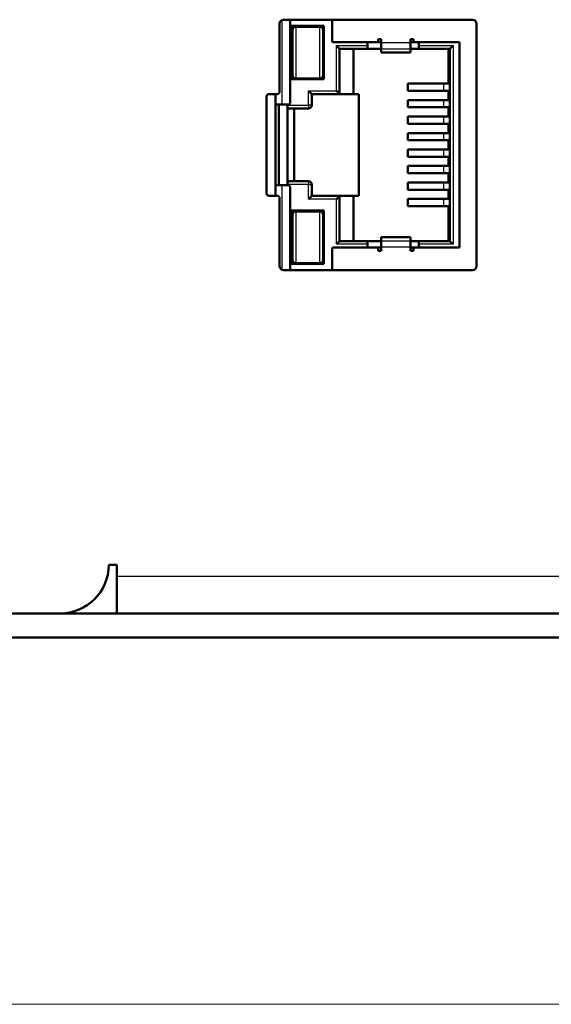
# Model space of a CAD drawing. Header units: millimetres. Extents: x 184 to 991, y 149 to 762.
# Tile 10 of 26: x 235 to 251, y 477 to 508. Entities that reach past the tile are written whole.
import ezdxf

# ---------------------------------------------------------------- set-up
doc = ezdxf.new("R2010")
doc.units = ezdxf.units.MM
doc.layers.add('1', color=7, linetype='Continuous', true_color=0xffffff)

msp = doc.modelspace()

# ---------------------------------------------------------------- linework, layer by layer
at = {"layer": '1', "color": 87, "linetype": 'Continuous', "lineweight": 25}
for p, q in [((243.1516, 507.7886), (243.1516, 505.1741)), ((243.5766, 507.5816), (243.5766, 505.9816)), ((244.3266, 505.9816), (244.3266, 507.5816)), ((244.8366, 505.5991), (244.8366, 507.0016)), ((244.8366, 507.0016), (245.8016, 507.0016)), ((246.2266, 507.0911), (247.1266, 507.0911)), ((247.1266, 506.8919), (246.2266, 506.8919)), ((247.3916, 507.0016), (248.4516, 507.0016)), ((248.4516, 507.0016), (248.4516, 500.8466)), ((246.2266, 506.7823), (247.1266, 506.7823)), ((243.9716, 505.1491), (243.9716, 505.5991)), ((243.9716, 505.5991), (244.8366, 505.5991)), ((248.1644, 505.5971), (248.1644, 505.8221)), ((248.1644, 505.0871), (248.1644, 505.3121)), ((243.3266, 505.1491), (243.9716, 505.1491)), ((244.0716, 505.1491), (243.9716, 505.1491)), ((243.9716, 505.1491), (243.9716, 505.0491)), ((248.1644, 504.5771), (248.1644, 504.8021)), ((248.1644, 504.0671), (248.1644, 504.2921)), ((248.1644, 503.5571), (248.1644, 503.7821)), ((248.1644, 503.0471), (248.1644, 503.2721)), ((243.1516, 502.6741), (243.1516, 500.0596)), ((243.9716, 502.6991), (243.3266, 502.6991)), ((243.9716, 502.7991), (243.9716, 502.6991)), ((243.9716, 502.2491), (243.9716, 502.6991)), ((243.9716, 502.6991), (244.0716, 502.6991)), ((248.1644, 502.5371), (248.1644, 502.7621)), ((244.8366, 502.2491), (243.9716, 502.2491)), ((244.8366, 500.8466), (244.8366, 502.2491)), ((248.1644, 502.0271), (248.1644, 502.2521)), ((243.5766, 501.8666), (243.5766, 500.2666)), ((244.3266, 500.2666), (244.3266, 501.8666)), ((247.1266, 501.0659), (246.2266, 501.0659)), ((245.8016, 500.8466), (244.8366, 500.8466)), ((246.2266, 500.9563), (247.1266, 500.9563)), ((247.1266, 500.7571), (246.2266, 500.7571)), ((248.4516, 500.8466), (247.3916, 500.8466)), ((238.0393, 490.5741), (305.3893, 490.5741))]:
    msp.add_line(p, q, dxfattribs=at)
at = {"layer": '1', "color": 4, "linetype": 'Continuous', "lineweight": 50}
for p, q in [((243.2018, 507.7991), (249.0518, 507.7991)), ((243.4016, 507.7991), (243.4016, 505.2241)), ((244.7016, 507.1491), (244.7016, 507.7991)), ((243.0768, 505.5741), (243.0768, 507.6741)), ((243.4516, 507.6066), (243.4516, 505.9566)), ((244.4516, 507.6066), (243.4516, 507.6066)), ((243.4766, 507.4816), (243.4766, 506.0816)), ((244.3266, 507.5816), (243.5766, 507.5816)), ((244.4266, 506.0816), (244.4266, 507.4816)), ((244.4516, 505.9566), (244.4516, 507.6066)), ((249.1768, 507.6741), (249.1768, 500.1741)), ((246.1266, 507.1991), (246.1266, 507.1491)), ((246.2266, 507.1991), (246.1266, 507.1991)), ((246.2266, 507.0911), (246.2266, 507.1991)), ((247.1266, 507.1991), (247.1266, 507.0911)), ((247.2266, 507.1991), (247.1266, 507.1991)), ((247.2266, 507.1491), (247.2266, 507.1991)), ((246.0766, 507.0991), (244.7516, 507.0991)), ((244.8366, 507.0016), (244.9366, 506.9016)), ((244.9366, 506.9016), (245.8016, 506.9016)), ((244.9366, 505.4991), (244.9366, 506.9016)), ((245.3691, 506.9016), (245.3691, 505.4991)), ((245.8016, 507.0016), (245.8016, 507.0991)), ((245.8016, 507.0016), (245.8016, 506.9016)), ((245.8016, 506.9016), (246.2266, 506.9016)), ((246.2266, 507.0991), (246.0766, 507.0991)), ((246.2266, 506.8919), (246.2266, 507.0911)), ((246.2266, 506.7823), (246.2266, 506.8919)), ((247.2766, 507.0991), (247.1266, 507.0991)), ((247.1266, 506.8919), (247.1266, 507.0911)), ((247.1266, 506.9016), (247.3916, 506.9016)), ((247.1266, 506.8919), (247.1266, 506.7823)), ((248.6516, 507.0991), (247.2766, 507.0991)), ((247.3916, 507.0991), (247.3916, 507.0016)), ((247.3916, 506.9016), (247.3916, 507.0016)), ((247.3916, 506.9016), (248.3516, 506.9016)), ((248.3016, 506.9016), (248.3016, 505.8221)), ((248.4516, 507.0016), (248.3516, 506.9016)), ((248.3516, 506.9016), (248.3516, 500.9466)), ((248.6516, 500.7491), (248.6516, 507.0991)), ((246.2266, 506.7823), (246.2266, 506.7815)), ((246.2266, 506.7815), (247.1266, 506.7815)), ((247.1266, 506.7815), (247.1266, 506.7823)), ((243.4516, 505.9566), (244.4516, 505.9566)), ((243.5766, 505.9816), (244.3266, 505.9816)), ((243.9716, 505.5991), (244.0716, 505.4991)), ((244.8366, 505.5991), (244.9366, 505.4991)), ((248.1644, 505.8221), (247.0484, 505.8221)), ((247.0484, 505.5971), (247.0484, 505.8221)), ((248.1644, 505.5971), (247.0484, 505.5971)), ((248.3516, 505.8221), (248.1644, 505.8221)), ((248.3516, 505.5971), (248.1644, 505.5971)), ((248.3016, 505.5971), (248.3016, 505.3121)), ((242.6768, 505.4241), (242.6768, 502.4241)), ((243.0018, 505.4991), (242.7518, 505.4991)), ((242.9516, 505.1741), (242.9516, 505.4991)), ((244.0716, 505.4991), (244.9366, 505.4991)), ((244.0716, 505.1491), (244.0716, 505.4991)), ((244.9366, 505.4991), (245.3691, 505.4991)), ((245.3691, 505.4991), (245.5266, 505.4991)), ((245.5266, 502.3491), (245.5266, 505.4991)), ((248.1644, 505.3121), (247.0484, 505.3121)), ((247.0484, 505.0871), (247.0484, 505.3121)), ((248.3516, 505.3121), (248.1644, 505.3121)), ((242.9516, 505.1741), (243.1516, 505.1741)), ((242.9516, 505.1741), (242.9516, 502.6741)), ((243.0516, 505.1741), (243.0516, 502.6741)), ((243.3516, 505.1741), (243.1516, 505.1741)), ((243.3266, 505.1491), (243.3266, 502.6991)), ((243.3414, 505.0491), (243.9716, 505.0491)), ((243.5266, 505.0491), (243.5266, 502.7991)), ((248.1644, 505.0871), (247.0484, 505.0871)), ((248.3516, 505.0871), (248.1644, 505.0871)), ((248.3016, 505.0871), (248.3016, 504.8021)), ((248.1644, 504.8021), (247.0484, 504.8021)), ((247.0484, 504.5771), (247.0484, 504.8021)), ((248.3516, 504.8021), (248.1644, 504.8021)), ((248.1644, 504.5771), (247.0484, 504.5771)), ((248.3516, 504.5771), (248.1644, 504.5771)), ((248.3016, 504.577), (248.3016, 504.292)), ((248.1644, 504.2921), (247.0484, 504.2921)), ((247.0484, 504.0671), (247.0484, 504.2921)), ((248.1644, 504.0671), (247.0484, 504.0671)), ((248.3516, 504.2921), (248.1644, 504.2921)), ((248.3516, 504.0671), (248.1644, 504.0671)), ((248.3016, 504.067), (248.3016, 503.7821)), ((248.1644, 503.7821), (247.0484, 503.7821)), ((247.0484, 503.5571), (247.0484, 503.7821)), ((248.3516, 503.7821), (248.1644, 503.7821)), ((248.1644, 503.5571), (247.0484, 503.5571)), ((248.3516, 503.5571), (248.1644, 503.5571)), ((248.3016, 503.5571), (248.3016, 503.2721)), ((248.1644, 503.2721), (247.0484, 503.2721)), ((247.0484, 503.2721), (247.0484, 503.0471)), ((248.3516, 503.2721), (248.1644, 503.2721)), ((248.1644, 503.0471), (247.0484, 503.0471)), ((248.3516, 503.0471), (248.1644, 503.0471)), ((248.3016, 503.0471), (248.3016, 502.7621)), ((243.1516, 502.6741), (242.9516, 502.6741)), ((242.9516, 502.3491), (242.9516, 502.6741)), ((243.1516, 502.6741), (243.3516, 502.6741)), ((243.9716, 502.7991), (243.3414, 502.7991)), ((243.4016, 502.6241), (243.4016, 500.0491)), ((244.0716, 502.3491), (244.0716, 502.6991)), ((248.1644, 502.7621), (247.0484, 502.7621)), ((247.0484, 502.5371), (247.0484, 502.7621)), ((248.1644, 502.5371), (247.0484, 502.5371)), ((248.3516, 502.7621), (248.1644, 502.7621)), ((248.3516, 502.5371), (248.1644, 502.5371)), ((248.3016, 502.5371), (248.3016, 502.2521)), ((242.7518, 502.3491), (243.0018, 502.3491)), ((243.0768, 500.1741), (243.0768, 502.2741)), ((243.9716, 502.2491), (244.0716, 502.3491)), ((244.9366, 502.3491), (244.0716, 502.3491)), ((244.8366, 502.2491), (244.9366, 502.3491)), ((245.3691, 502.3491), (244.9366, 502.3491)), ((244.9366, 500.9466), (244.9366, 502.3491)), ((245.5266, 502.3491), (245.3691, 502.3491)), ((245.3691, 502.3491), (245.3691, 500.9466)), ((248.1644, 502.2521), (247.0484, 502.2521)), ((247.0484, 502.0271), (247.0484, 502.2521)), ((248.3516, 502.2521), (248.1644, 502.2521)), ((248.1644, 502.0271), (247.0484, 502.0271)), ((248.3516, 502.0271), (248.1644, 502.0271)), ((248.3016, 502.0271), (248.3016, 500.9466)), ((243.4516, 500.2416), (243.4516, 501.8916)), ((243.4516, 501.8916), (244.4516, 501.8916)), ((243.4766, 501.7666), (243.4766, 500.3666)), ((244.3266, 501.8666), (243.5766, 501.8666)), ((244.4266, 500.3666), (244.4266, 501.7666)), ((244.4516, 501.8916), (244.4516, 500.2416)), ((246.2266, 501.0667), (246.2266, 501.0659)), ((247.1266, 501.0667), (246.2266, 501.0667)), ((246.2266, 500.9563), (246.2266, 501.0659)), ((247.1266, 501.0659), (247.1266, 501.0667)), ((247.1266, 501.0659), (247.1266, 500.9563)), ((246.0766, 500.7491), (244.7516, 500.7491)), ((244.8366, 500.8466), (244.9366, 500.9466)), ((245.8016, 500.9466), (244.9366, 500.9466)), ((245.8016, 500.9466), (246.2266, 500.9466)), ((245.8016, 500.9466), (245.8016, 500.8466)), ((245.8016, 500.7491), (245.8016, 500.8466)), ((246.2266, 500.7491), (246.0766, 500.7491)), ((246.2266, 500.9563), (246.2266, 500.7571)), ((246.2266, 500.7571), (246.2266, 500.6491)), ((247.1266, 500.9563), (247.1266, 500.7571)), ((247.1266, 500.9466), (247.3916, 500.9466)), ((247.1266, 500.6491), (247.1266, 500.7571)), ((247.2766, 500.7491), (247.1266, 500.7491)), ((248.6516, 500.7491), (247.2766, 500.7491)), ((248.3516, 500.9466), (247.3916, 500.9466)), ((247.3916, 500.8466), (247.3916, 500.9466)), ((247.3916, 500.8466), (247.3916, 500.7491)), ((248.4516, 500.8466), (248.3516, 500.9466)), ((244.7016, 500.0491), (244.7016, 500.6991)), ((246.1266, 500.6491), (246.1266, 500.6991)), ((246.2266, 500.6491), (246.1266, 500.6491)), ((247.2266, 500.6491), (247.1266, 500.6491)), ((247.2266, 500.6991), (247.2266, 500.6491)), ((244.4516, 500.2416), (243.4516, 500.2416)), ((243.5766, 500.2666), (244.3266, 500.2666)), ((249.0518, 500.0491), (243.2018, 500.0491)), ((237.7893, 490.9241), (238.0393, 490.9241)), ((238.0393, 490.5741), (238.0393, 490.9241)), ((238.0393, 489.4241), (238.0393, 490.5741)), ((205.4893, 489.4241), (414.4893, 489.4241)), ((205.4893, 488.6741), (414.4893, 488.6741))]:
    msp.add_line(p, q, dxfattribs=at)
at = {"layer": '1', "color": 251, "linetype": 'Continuous', "lineweight": 18}
msp.add_line((183.6393, 477.3241), (436.3393, 477.3241), dxfattribs=at)
at = {"layer": '1', "color": 4, "linetype": 'Continuous', "lineweight": 50}
for centre, radius, start, end in [((243.2018, 507.6741), 0.125, 90, 180), ((249.0518, 507.6741), 0.125, 0, 90), ((243.5766, 507.4816), 0.1, 90, 180), ((244.3266, 507.4816), 0.1, 0, 90), ((244.7516, 507.1491), 0.05, 180, 270), ((246.0766, 507.1491), 0.05, 270, 0), ((247.2766, 507.1491), 0.05, 180, 270), ((243.5766, 506.0816), 0.1, 180, 270), ((244.3266, 506.0816), 0.1, 270, 0), ((242.7518, 505.4241), 0.075, 90, 180), ((243.0018, 505.5741), 0.075, 270, 0), ((243.3516, 505.2241), 0.05, 270, 0), ((243.9716, 505.1491), 0.1, 270, 0), ((243.3516, 502.6241), 0.05, 0, 90), ((243.9716, 502.6991), 0.1, 0, 90), ((242.7518, 502.4241), 0.075, 180, 270), ((243.0018, 502.2741), 0.075, 0, 90), ((243.5766, 501.7666), 0.1, 90, 180), ((244.3266, 501.7666), 0.1, 0, 90), ((244.7516, 500.6991), 0.05, 90, 180), ((246.0766, 500.6991), 0.05, 0, 90), ((247.2766, 500.6991), 0.05, 90, 180), ((243.2018, 500.1741), 0.125, 180, 270), ((243.5766, 500.3666), 0.1, 180, 270), ((244.3266, 500.3666), 0.1, 270, 0), ((249.0518, 500.1741), 0.125, 270, 0), ((236.2893, 490.9241), 1.5, 270, 0)]:
    msp.add_arc(centre, radius, start, end, dxfattribs=at)
for centre, start_param, end_param in [((243.3414, 505.1491), 1.5707963, 3.1415927), ((243.3414, 502.6991), 0, 1.5707963)]:
    msp.add_ellipse(centre, major_axis=(0, 0.1), ratio=0.148148, start_param=start_param, end_param=end_param, dxfattribs=at)

doc.saveas('drawing.dxf')
